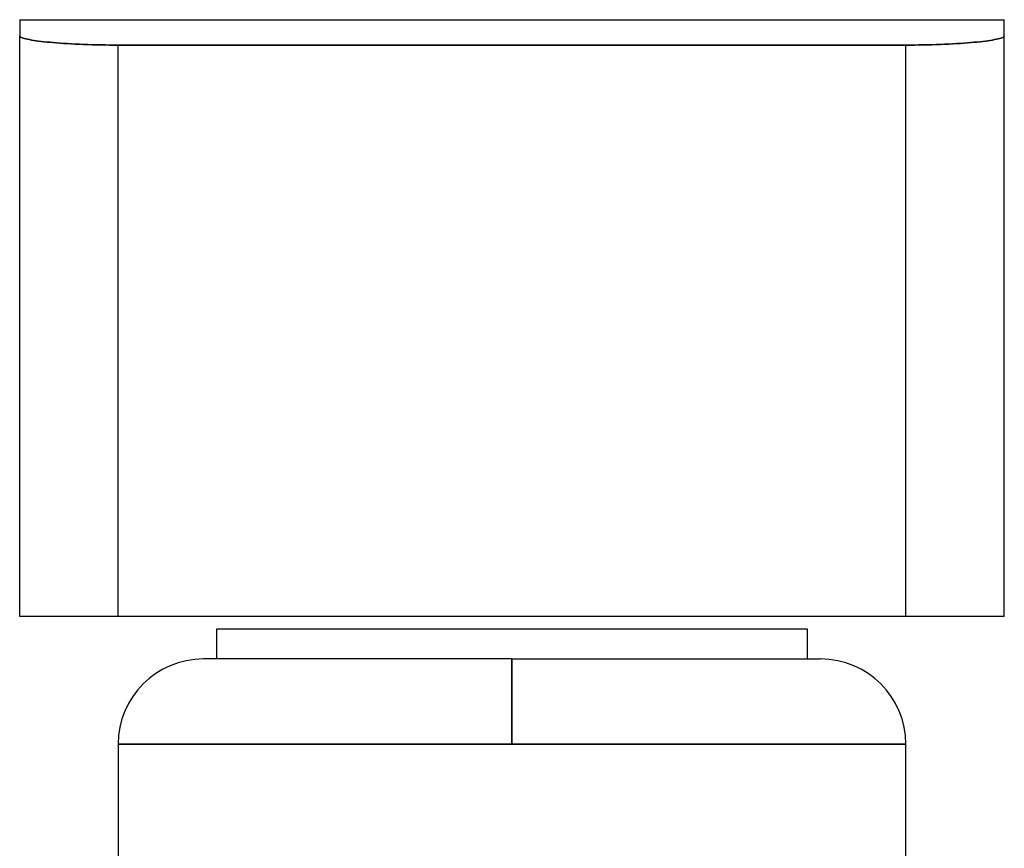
# Model space of a CAD drawing. Header units: millimetres. Extents: x -185 to 185, y -54 to 130.
# Tile 52 of 76: x -38 to 38, y 66 to 130. Entities that reach past the tile are written whole.
import ezdxf

# ---------------------------------------------------------------- set-up
doc = ezdxf.new("R2010")
doc.units = ezdxf.units.MM
doc.layers.add('MAIN-1', color=7, linetype='Continuous')
doc.layers.add('MAIN-2', color=7, linetype='Continuous')

msp = doc.modelspace()

# ---------------------------------------------------------------- linework, layer by layer
at = {"layer": 'MAIN-1'}
for p, q in [((-38.1, 130), (38.1, 130)), ((-38.1, 130), (-38.1, 128.742)), ((38.1, 128.742), (38.1, 130)), ((-38.1, 128.742), (-38.093, 128.715)), ((-38.1, 83.8), (-38.1, 128.742)), ((-38.093, 128.715), (-38.071, 128.687)), ((-38.071, 128.687), (-38.034, 128.658)), ((-38.034, 128.658), (-37.982, 128.629)), ((-37.982, 128.629), (-37.914, 128.6)), ((-37.914, 128.6), (-37.83, 128.571)), ((-37.83, 128.571), (-37.731, 128.541)), ((-37.731, 128.541), (-37.617, 128.512)), ((-37.617, 128.512), (-37.488, 128.483)), ((-37.488, 128.483), (-37.344, 128.454)), ((-37.344, 128.454), (-37.186, 128.425)), ((-37.186, 128.425), (-37.015, 128.397)), ((-37.015, 128.397), (-36.831, 128.37)), ((-36.831, 128.37), (-36.635, 128.344)), ((-36.635, 128.344), (-36.428, 128.318)), ((-36.428, 128.318), (-36.212, 128.293)), ((-36.212, 128.293), (-35.988, 128.269)), ((-35.988, 128.269), (-35.755, 128.247)), ((-35.755, 128.247), (-35.51, 128.225)), ((-35.51, 128.225), (-35.252, 128.203)), ((-35.252, 128.203), (-34.982, 128.183)), ((-34.982, 128.183), (-34.701, 128.163)), ((-34.701, 128.163), (-34.409, 128.144)), ((-34.409, 128.144), (-34.108, 128.127)), ((-34.108, 128.127), (-33.798, 128.111)), ((-33.798, 128.111), (-33.481, 128.096)), ((-33.481, 128.096), (-33.158, 128.083)), ((-33.158, 128.083), (-32.828, 128.071)), ((-32.828, 128.071), (-32.495, 128.061)), ((-32.495, 128.061), (-32.159, 128.052)), ((-32.159, 128.052), (-31.821, 128.045)), ((-31.821, 128.045), (-31.483, 128.04)), ((-31.483, 128.04), (-31.146, 128.036)), ((-31.146, 128.036), (-30.811, 128.034)), ((-30.811, 128.034), (-30.48, 128.033)), ((-30.48, 128.033), (30.48, 128.033)), ((-30.48, 83.8), (-30.48, 128.033)), ((30.48, 128.033), (30.811, 128.034)), ((30.48, 83.8), (30.48, 128.033)), ((30.811, 128.034), (31.146, 128.036)), ((31.146, 128.036), (31.483, 128.04)), ((31.483, 128.04), (31.821, 128.045)), ((31.821, 128.045), (32.159, 128.052)), ((32.159, 128.052), (32.495, 128.061)), ((32.495, 128.061), (32.828, 128.071)), ((32.828, 128.071), (33.158, 128.083)), ((33.158, 128.083), (33.481, 128.096)), ((33.481, 128.096), (33.798, 128.111)), ((33.798, 128.111), (34.108, 128.127)), ((34.108, 128.127), (34.409, 128.144)), ((34.409, 128.144), (34.701, 128.163)), ((34.701, 128.163), (34.982, 128.183)), ((34.982, 128.183), (35.252, 128.203)), ((35.252, 128.203), (35.51, 128.225)), ((35.51, 128.225), (35.755, 128.247)), ((35.755, 128.247), (35.988, 128.269)), ((35.988, 128.269), (36.212, 128.293)), ((36.212, 128.293), (36.428, 128.318)), ((36.428, 128.318), (36.635, 128.344)), ((36.635, 128.344), (36.831, 128.37)), ((36.831, 128.37), (37.015, 128.397)), ((37.015, 128.397), (37.186, 128.425)), ((37.186, 128.425), (37.344, 128.454)), ((37.344, 128.454), (37.488, 128.483)), ((37.488, 128.483), (37.617, 128.512)), ((37.617, 128.512), (37.731, 128.541)), ((37.731, 128.541), (37.83, 128.571)), ((37.83, 128.571), (37.914, 128.6)), ((37.914, 128.6), (37.982, 128.629)), ((37.982, 128.629), (38.034, 128.658)), ((38.034, 128.658), (38.071, 128.687)), ((38.071, 128.687), (38.093, 128.715)), ((38.093, 128.715), (38.1, 128.742)), ((38.1, 83.8), (38.1, 128.742)), ((-30.48, 83.8), (-38.1, 83.8)), ((30.48, 83.8), (-30.48, 83.8)), ((38.1, 83.8), (30.48, 83.8)), ((-22.86, 82.8), (-22.86, 80.5)), ((22.86, 82.8), (-22.86, 82.8)), ((22.86, 80.5), (22.86, 82.8)), ((0, 80.5), (-23.88, 80.5)), ((0, 80.5), (0, 73.9)), ((0, 80.5), (23.88, 80.5)), ((-30.48, 73.9), (0, 73.9)), ((-30.48, 73.9), (-30.48, 64)), ((0, 73.9), (30.48, 73.9)), ((30.48, 64), (30.48, 73.9))]:
    msp.add_line(p, q, dxfattribs=at)
for centre, start, end in [((-23.88, 73.9), 89.99998, 179.99996), ((23.88, 73.9), 0, 89.99998)]:
    msp.add_arc(centre, 6.6, start, end, dxfattribs=at)
at = {"layer": 'MAIN-2'}
for p, q in [((-38.093, 128.715), (-38.1, 128.742)), ((-38.071, 128.687), (-38.093, 128.715)), ((-38.034, 128.658), (-38.071, 128.687)), ((-37.982, 128.629), (-38.034, 128.658)), ((-37.914, 128.6), (-37.982, 128.629)), ((-37.83, 128.571), (-37.914, 128.6)), ((-37.731, 128.541), (-37.83, 128.571)), ((-37.617, 128.512), (-37.731, 128.541)), ((-37.488, 128.483), (-37.617, 128.512)), ((-37.344, 128.454), (-37.488, 128.483)), ((-37.186, 128.425), (-37.344, 128.454)), ((-37.015, 128.397), (-37.186, 128.425)), ((-36.831, 128.37), (-37.015, 128.397)), ((-36.635, 128.344), (-36.831, 128.37)), ((-36.428, 128.318), (-36.635, 128.344)), ((-36.212, 128.293), (-36.428, 128.318)), ((-35.988, 128.269), (-36.212, 128.293)), ((-35.755, 128.247), (-35.988, 128.269)), ((-35.51, 128.225), (-35.755, 128.247)), ((-35.252, 128.203), (-35.51, 128.225)), ((-34.982, 128.183), (-35.252, 128.203)), ((-34.701, 128.163), (-34.982, 128.183)), ((-34.409, 128.144), (-34.701, 128.163)), ((-34.108, 128.127), (-34.409, 128.144)), ((-33.798, 128.111), (-34.108, 128.127)), ((-33.481, 128.096), (-33.798, 128.111)), ((-33.158, 128.083), (-33.481, 128.096)), ((-32.828, 128.071), (-33.158, 128.083)), ((-32.495, 128.061), (-32.828, 128.071)), ((-32.159, 128.052), (-32.495, 128.061)), ((-31.821, 128.045), (-32.159, 128.052)), ((-31.483, 128.04), (-31.821, 128.045)), ((-31.146, 128.036), (-31.483, 128.04)), ((-30.811, 128.034), (-31.146, 128.036)), ((-30.48, 128.033), (-30.811, 128.034)), ((30.48, 128.033), (-30.48, 128.033)), ((-30.48, 83.8), (-30.48, 128.033)), ((30.811, 128.034), (30.48, 128.033)), ((30.48, 83.8), (30.48, 128.033)), ((31.146, 128.036), (30.811, 128.034)), ((31.483, 128.04), (31.146, 128.036)), ((31.821, 128.045), (31.483, 128.04)), ((32.159, 128.052), (31.821, 128.045)), ((32.495, 128.061), (32.159, 128.052)), ((32.828, 128.071), (32.495, 128.061)), ((33.158, 128.083), (32.828, 128.071)), ((33.481, 128.096), (33.158, 128.083)), ((33.798, 128.111), (33.481, 128.096)), ((34.108, 128.127), (33.798, 128.111)), ((34.409, 128.144), (34.108, 128.127)), ((34.701, 128.163), (34.409, 128.144)), ((34.982, 128.183), (34.701, 128.163)), ((35.252, 128.203), (34.982, 128.183)), ((35.51, 128.225), (35.252, 128.203)), ((35.755, 128.247), (35.51, 128.225)), ((35.988, 128.269), (35.755, 128.247)), ((36.212, 128.293), (35.988, 128.269)), ((36.428, 128.318), (36.212, 128.293)), ((36.635, 128.344), (36.428, 128.318)), ((36.831, 128.37), (36.635, 128.344)), ((37.015, 128.397), (36.831, 128.37)), ((37.186, 128.425), (37.015, 128.397)), ((37.344, 128.454), (37.186, 128.425)), ((37.488, 128.483), (37.344, 128.454)), ((37.617, 128.512), (37.488, 128.483)), ((37.731, 128.541), (37.617, 128.512)), ((37.83, 128.571), (37.731, 128.541)), ((37.914, 128.6), (37.83, 128.571)), ((37.982, 128.629), (37.914, 128.6)), ((38.034, 128.658), (37.982, 128.629)), ((38.071, 128.687), (38.034, 128.658)), ((38.093, 128.715), (38.071, 128.687)), ((38.1, 128.742), (38.093, 128.715)), ((-38.1, 83.8), (-38.1, 83.8)), ((38.1, 83.8), (38.1, 83.8)), ((0, 73.9), (0, 80.5)), ((0, 73.9), (-30.48, 73.9)), ((30.48, 73.9), (0, 73.9))]:
    msp.add_line(p, q, dxfattribs=at)

doc.saveas('drawing.dxf')
